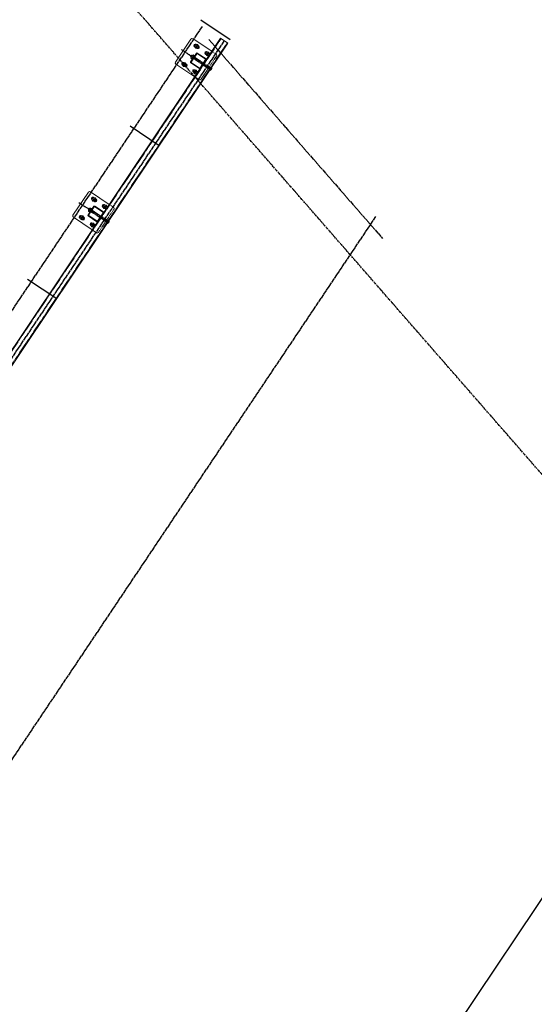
# Model space of a CAD drawing. Header units: inches. Extents: x 26089988 to 26091477, y 7484334 to 7485711.
# Tile 31 of 35: x 26090393 to 26090569, y 7485206 to 7485542. Entities that reach past the tile are written whole.
import ezdxf

# ---------------------------------------------------------------- set-up
doc = ezdxf.new("R2010")
doc.units = ezdxf.units.IN
doc.header["$MEASUREMENT"] = 0
for name, pattern in [('bcenterline', [0.5, 0.375, -0.03125, 0.0625, -0.03125]), ('bhiddenpr', [0.1875, 0.125, -0.0625]), ('brebarpr', [1.5625, 1.5, -0.0625]), ('DGN Style 2', [0.017105, 0.010263, -0.006842])]:
    doc.linetypes.add(name, pattern=pattern)
for name, color, linetype in [('BR_P_Brg_Centerline', 2, 'bcenterline'), ('BR_P_Gen_Text', 7, 'Continuous'), ('BR_P_Rail_Centerline', 2, 'bcenterline'), ('BR_P_Rail_Hidden', 230, 'bhiddenpr'), ('BR_P_Rail_Object', 230, 'Continuous'), ('BR_P_Rail_Reinforcing', 30, 'brebarpr')]:
    doc.layers.add(name, color=color, linetype=linetype)

msp = doc.modelspace()

# ---------------------------------------------------------------- hatches: boundary and pattern name
at = {"layer": 'BR_P_Rail_Object', "lineweight": 0}
h = msp.add_hatch(color=151, dxfattribs=at)
edge = h.paths.add_edge_path()
edge.add_arc((26090453.4, 7485532.94), 0.438, 236.1527, 596.1527, ccw=False)
h = msp.add_hatch(color=151, dxfattribs=at)
edge = h.paths.add_edge_path()
edge.add_arc((26090457.14, 7485530.44), 0.438, 236.1527, 596.1527, ccw=False)
h = msp.add_hatch(color=151, dxfattribs=at)
edge = h.paths.add_edge_path()
edge.add_arc((26090449.22, 7485526.72), 0.438, 236.1527, 596.1527, ccw=False)
h = msp.add_hatch(color=151, dxfattribs=at)
edge = h.paths.add_edge_path()
edge.add_arc((26090452.96, 7485524.21), 0.438, 236.1527, 596.1527, ccw=False)
h = msp.add_hatch(color=151, dxfattribs=at)
edge = h.paths.add_edge_path()
edge.add_arc((26090418.31, 7485480.62), 0.438, 236.1527, 596.1527, ccw=False)
h = msp.add_hatch(color=151, dxfattribs=at)
edge = h.paths.add_edge_path()
edge.add_arc((26090422.05, 7485478.11), 0.438, 236.1527, 596.1527, ccw=False)
h = msp.add_hatch(color=151, dxfattribs=at)
edge = h.paths.add_edge_path()
edge.add_arc((26090414.13, 7485474.39), 0.438, 236.1527, 596.1527, ccw=False)
h = msp.add_hatch(color=151, dxfattribs=at)
edge = h.paths.add_edge_path()
edge.add_arc((26090417.87, 7485471.89), 0.438, 236.1527, 596.1527, ccw=False)

# ---------------------------------------------------------------- linework, layer by layer
at = {"layer": 'BR_P_Brg_Centerline'}
msp.add_line((26090850.54, 7485067.45), (26090402.45, 7485580.15), dxfattribs=at)
at = {"layer": 'BR_P_Gen_Text'}
msp.add_line((26090636.88, 7485339.28), (26090201.72, 7484690.42), dxfattribs=at)
at = {"layer": 'BR_P_Rail_Centerline'}
for p, q in [((26090448.19, 7485531.92), (26090458.16, 7485525.23)), ((26090413.11, 7485479.6), (26090423.07, 7485472.91))]:
    msp.add_line(p, q, dxfattribs=at)
at = {"layer": 'BR_P_Rail_Hidden', "color": 1, "linetype": 'DGN Style 2', "lineweight": 0}
for p, q in [((26090461.8, 7485535.59), (26090028.87, 7484890.05)), ((26090463.87, 7485534.2), (26090030.95, 7484888.66)), ((26090453.43, 7485532.32), (26090452.8, 7485532.74)), ((26090453.99, 7485533.15), (26090453.36, 7485533.57)), ((26090457.73, 7485530.64), (26090457.1, 7485531.06)), ((26090460.05, 7485530.29), (26090458.59, 7485531.27)), ((26090449.81, 7485526.92), (26090449.18, 7485527.34)), ((26090454.89, 7485521.71), (26090460.18, 7485529.6)), ((26090457.17, 7485529.81), (26090456.54, 7485530.23)), ((26090449.26, 7485526.09), (26090448.63, 7485526.51)), ((26090452.99, 7485523.58), (26090452.36, 7485524)), ((26090453.55, 7485524.41), (26090452.92, 7485524.84)), ((26090454.2, 7485521.57), (26090452.75, 7485522.55)), ((26090418.34, 7485479.99), (26090417.72, 7485480.42)), ((26090418.9, 7485480.83), (26090418.27, 7485481.25)), ((26090419.8, 7485469.38), (26090425.09, 7485477.27)), ((26090422.08, 7485477.49), (26090421.45, 7485477.91)), ((26090422.64, 7485478.32), (26090422.01, 7485478.74)), ((26090424.96, 7485477.97), (26090423.5, 7485478.94)), ((26090414.17, 7485473.77), (26090413.54, 7485474.19)), ((26090414.72, 7485474.6), (26090414.09, 7485475.02)), ((26090417.9, 7485471.26), (26090417.28, 7485471.68)), ((26090419.11, 7485469.25), (26090417.66, 7485470.22)), ((26090418.46, 7485472.09), (26090417.83, 7485472.51))]:
    msp.add_line(p, q, dxfattribs=at)
at = {"layer": 'BR_P_Rail_Hidden', "color": 1, "linetype": 'DGN Style 2'}
for p, q in [((26090457.81, 7485525.1), (26090452.17, 7485528.87)), ((26090458.15, 7485525.62), (26090452.52, 7485529.39)), ((26090457.72, 7485524.97), (26090458.24, 7485525.75)), ((26090457.9, 7485524.85), (26090457.72, 7485524.97)), ((26090458.42, 7485525.62), (26090458.24, 7485525.75)), ((26090423.06, 7485473.29), (26090417.43, 7485477.07)), ((26090422.72, 7485472.77), (26090417.08, 7485476.55)), ((26090422.63, 7485472.64), (26090423.15, 7485473.42)), ((26090422.81, 7485472.52), (26090422.63, 7485472.64)), ((26090423.33, 7485473.3), (26090423.15, 7485473.42))]:
    msp.add_line(p, q, dxfattribs=at)
at = {"layer": 'BR_P_Rail_Hidden', "color": 1, "linetype": 'DGN Style 2', "lineweight": 0, "extrusion": (0, 0, -1)}
for centre in [(-26090459.77, 7485529.88), (-26090424.68, 7485477.55)]:
    msp.add_arc(centre, 0.5, 123.8473, 213.8473, dxfattribs=at)
at = {"layer": 'BR_P_Rail_Hidden', "color": 1, "linetype": 'DGN Style 2', "lineweight": 0}
for centre in [(26090454.48, 7485521.99), (26090419.39, 7485469.66)]:
    msp.add_arc(centre, 0.5, 236.1527, 326.1527, dxfattribs=at)
at = {"layer": 'BR_P_Rail_Object'}
for p, q in [((26090464.84, 7485535.2), (26090454.88, 7485541.88)), ((26090430.65, 7485505.76), (26090440.62, 7485499.07)), ((26090395.56, 7485453.43), (26090405.53, 7485446.75))]:
    msp.add_line(p, q, dxfattribs=at)
at = {"layer": 'BR_P_Rail_Object', "color": 2, "lineweight": 13}
for p, q in [((26090028.66, 7484890.19), (26090461.59, 7485535.73)), ((26090464.08, 7485534.06), (26090031.15, 7484888.52)), ((26090461.59, 7485535.73), (26090464.08, 7485534.06))]:
    msp.add_line(p, q, dxfattribs=at)
at = {"layer": 'BR_P_Rail_Object', "color": 5, "lineweight": 13}
for p, q in [((26090446.17, 7485527.56), (26090451.46, 7485535.45)), ((26090458.59, 7485531.27), (26090452.16, 7485535.58)), ((26090452.75, 7485522.55), (26090446.31, 7485526.86)), ((26090411.08, 7485475.23), (26090416.37, 7485483.12)), ((26090423.5, 7485478.94), (26090417.07, 7485483.26)), ((26090417.66, 7485470.22), (26090411.22, 7485474.54))]:
    msp.add_line(p, q, dxfattribs=at)
at = {"layer": 'BR_P_Rail_Object', "color": 5, "lineweight": 0}
for p, q in [((26090452.8, 7485532.74), (26090452.7, 7485532.81)), ((26090453.36, 7485533.57), (26090453.26, 7485533.64)), ((26090453.53, 7485532.25), (26090453.43, 7485532.32)), ((26090456.62, 7485528.68), (26090453.63, 7485530.68)), ((26090454.09, 7485533.08), (26090453.99, 7485533.15)), ((26090457.1, 7485531.06), (26090457, 7485531.13)), ((26090449.18, 7485527.34), (26090449.08, 7485527.41)), ((26090451.34, 7485527.64), (26090453.35, 7485530.63)), ((26090454.39, 7485525.36), (26090451.4, 7485527.36)), ((26090451.53, 7485527.61), (26090453.45, 7485530.46)), ((26090454.42, 7485525.55), (26090451.56, 7485527.46)), ((26090456.45, 7485528.58), (26090453.6, 7485530.49)), ((26090454.57, 7485525.57), (26090456.48, 7485528.43)), ((26090454.67, 7485525.41), (26090456.67, 7485528.4)), ((26090456.54, 7485530.23), (26090456.44, 7485530.3)), ((26090457.27, 7485529.74), (26090457.17, 7485529.81)), ((26090457.83, 7485530.57), (26090457.73, 7485530.64)), ((26090448.63, 7485526.51), (26090448.53, 7485526.58)), ((26090449.36, 7485526.02), (26090449.26, 7485526.09)), ((26090449.91, 7485526.85), (26090449.81, 7485526.92)), ((26090452.36, 7485524), (26090452.26, 7485524.07)), ((26090452.92, 7485524.84), (26090452.82, 7485524.9)), ((26090453.65, 7485524.35), (26090453.55, 7485524.41)), ((26090453.09, 7485523.52), (26090452.99, 7485523.58)), ((26090417.72, 7485480.42), (26090417.61, 7485480.48)), ((26090418.27, 7485481.25), (26090418.17, 7485481.31)), ((26090419, 7485480.76), (26090418.9, 7485480.83)), ((26090416.26, 7485475.32), (26090418.26, 7485478.31)), ((26090416.44, 7485475.29), (26090418.36, 7485478.14)), ((26090418.44, 7485479.93), (26090418.34, 7485479.99)), ((26090421.36, 7485476.26), (26090418.51, 7485478.17)), ((26090421.53, 7485476.35), (26090418.54, 7485478.36)), ((26090421.45, 7485477.91), (26090421.35, 7485477.98)), ((26090422.01, 7485478.74), (26090421.91, 7485478.81)), ((26090422.18, 7485477.42), (26090422.08, 7485477.49)), ((26090422.74, 7485478.25), (26090422.64, 7485478.32)), ((26090413.54, 7485474.19), (26090413.44, 7485474.26)), ((26090414.09, 7485475.02), (26090413.99, 7485475.09)), ((26090414.27, 7485473.7), (26090414.17, 7485473.77)), ((26090414.82, 7485474.53), (26090414.72, 7485474.6)), ((26090419.3, 7485473.03), (26090416.31, 7485475.04)), ((26090419.33, 7485473.22), (26090416.47, 7485475.14)), ((26090419.48, 7485473.25), (26090421.39, 7485476.11)), ((26090419.58, 7485473.09), (26090421.58, 7485476.08)), ((26090417.28, 7485471.68), (26090417.17, 7485471.75)), ((26090417.83, 7485472.51), (26090417.73, 7485472.58)), ((26090418, 7485471.19), (26090417.9, 7485471.26)), ((26090418.56, 7485472.02), (26090418.46, 7485472.09))]:
    msp.add_line(p, q, dxfattribs=at)
at = {"layer": 'BR_P_Rail_Object', "color": 151, "lineweight": 13}
for p, q in [((26090451.34, 7485529.43), (26090451.69, 7485529.95)), ((26090451.6, 7485529.26), (26090451.34, 7485529.43)), ((26090451.46, 7485529.04), (26090451.57, 7485529.21)), ((26090452, 7485528.61), (26090451.47, 7485528.97)), ((26090451.63, 7485529.3), (26090451.57, 7485529.21)), ((26090451.63, 7485529.3), (26090451.92, 7485529.73)), ((26090451.65, 7485529.23), (26090452.17, 7485528.87)), ((26090451.95, 7485529.78), (26090451.69, 7485529.95)), ((26090451.98, 7485529.82), (26090451.92, 7485529.73)), ((26090451.98, 7485529.82), (26090452.09, 7485529.99)), ((26090451.99, 7485529.75), (26090452.52, 7485529.39)), ((26090452.7, 7485529.65), (26090452.17, 7485530.01)), ((26090416.25, 7485477.11), (26090416.6, 7485477.63)), ((26090416.51, 7485476.93), (26090416.25, 7485477.11)), ((26090416.37, 7485476.72), (26090416.48, 7485476.89)), ((26090416.54, 7485476.98), (26090416.48, 7485476.89)), ((26090416.54, 7485476.98), (26090416.83, 7485477.41)), ((26090416.56, 7485476.9), (26090417.08, 7485476.55)), ((26090416.86, 7485477.45), (26090416.6, 7485477.63)), ((26090416.89, 7485477.5), (26090416.83, 7485477.41)), ((26090416.89, 7485477.5), (26090417.01, 7485477.67)), ((26090416.91, 7485477.42), (26090417.43, 7485477.07)), ((26090417.61, 7485477.33), (26090417.08, 7485477.68)), ((26090416.91, 7485476.29), (26090416.38, 7485476.64))]:
    msp.add_line(p, q, dxfattribs=at)
at = {"layer": 'BR_P_Rail_Object', "color": 151, "linetype": 'Continuous', "lineweight": 13}
for p, q in [((26090457.9, 7485524.69), (26090457.78, 7485524.66)), ((26090457.78, 7485524.67), (26090457.78, 7485524.66)), ((26090458, 7485524.72), (26090457.79, 7485524.68)), ((26090457.79, 7485524.68), (26090457.79, 7485524.67)), ((26090458.06, 7485524.75), (26090457.8, 7485524.69)), ((26090457.8, 7485524.7), (26090457.81, 7485524.67)), ((26090458.1, 7485524.77), (26090457.81, 7485524.71)), ((26090457.81, 7485524.71), (26090457.82, 7485524.67)), ((26090458.14, 7485524.79), (26090457.82, 7485524.73)), ((26090457.82, 7485524.73), (26090457.83, 7485524.67)), ((26090458.17, 7485524.81), (26090457.83, 7485524.74)), ((26090457.83, 7485524.74), (26090457.85, 7485524.67)), ((26090458.19, 7485524.83), (26090457.84, 7485524.76)), ((26090457.84, 7485524.76), (26090457.86, 7485524.68)), ((26090458.22, 7485524.85), (26090457.85, 7485524.77)), ((26090457.85, 7485524.78), (26090457.87, 7485524.68)), ((26090458.24, 7485524.86), (26090457.86, 7485524.79)), ((26090457.86, 7485524.79), (26090457.89, 7485524.68)), ((26090458.26, 7485524.88), (26090457.87, 7485524.8)), ((26090457.87, 7485524.81), (26090457.9, 7485524.69)), ((26090458.28, 7485524.9), (26090457.88, 7485524.82)), ((26090457.88, 7485524.82), (26090457.91, 7485524.69)), ((26090458.3, 7485524.92), (26090457.89, 7485524.84)), ((26090458.32, 7485524.93), (26090457.9, 7485524.85)), ((26090457.9, 7485524.84), (26090457.92, 7485524.69)), ((26090458.33, 7485524.95), (26090457.91, 7485524.87)), ((26090457.91, 7485524.85), (26090457.94, 7485524.7)), ((26090457.92, 7485524.87), (26090457.95, 7485524.7)), ((26090458.35, 7485524.97), (26090457.93, 7485524.88)), ((26090457.93, 7485524.89), (26090457.96, 7485524.71)), ((26090458.36, 7485524.98), (26090457.94, 7485524.9)), ((26090457.94, 7485524.9), (26090457.97, 7485524.71)), ((26090458.38, 7485525), (26090457.95, 7485524.91)), ((26090457.95, 7485524.92), (26090457.99, 7485524.72)), ((26090458.39, 7485525.01), (26090457.96, 7485524.93)), ((26090457.96, 7485524.93), (26090458, 7485524.72)), ((26090458.4, 7485525.03), (26090457.97, 7485524.95)), ((26090457.97, 7485524.95), (26090458.01, 7485524.73)), ((26090458.41, 7485525.05), (26090457.98, 7485524.96)), ((26090457.98, 7485524.96), (26090458.03, 7485524.73)), ((26090458.42, 7485525.06), (26090457.99, 7485524.98)), ((26090457.99, 7485524.98), (26090458.04, 7485524.74)), ((26090458.43, 7485525.08), (26090458, 7485524.99)), ((26090458, 7485525), (26090458.05, 7485524.74)), ((26090458.44, 7485525.09), (26090458.01, 7485525.01)), ((26090458.01, 7485525.01), (26090458.06, 7485524.75)), ((26090458.45, 7485525.11), (26090458.02, 7485525.02)), ((26090458.02, 7485525.03), (26090458.08, 7485524.75)), ((26090458.46, 7485525.12), (26090458.03, 7485525.04)), ((26090458.03, 7485525.04), (26090458.09, 7485524.76)), ((26090458.47, 7485525.14), (26090458.04, 7485525.05)), ((26090458.04, 7485525.06), (26090458.1, 7485524.77)), ((26090458.48, 7485525.15), (26090458.05, 7485525.07)), ((26090458.05, 7485525.07), (26090458.11, 7485524.77)), ((26090458.48, 7485525.17), (26090458.06, 7485525.09)), ((26090458.06, 7485525.09), (26090458.12, 7485524.78)), ((26090458.49, 7485525.18), (26090458.07, 7485525.1)), ((26090458.07, 7485525.1), (26090458.14, 7485524.79)), ((26090458.5, 7485525.2), (26090458.08, 7485525.12)), ((26090458.08, 7485525.12), (26090458.15, 7485524.8)), ((26090458.5, 7485525.21), (26090458.09, 7485525.13)), ((26090458.09, 7485525.14), (26090458.16, 7485524.8)), ((26090458.51, 7485525.23), (26090458.1, 7485525.15)), ((26090458.52, 7485525.24), (26090458.11, 7485525.16)), ((26090458.11, 7485525.15), (26090458.17, 7485524.81)), ((26090458.52, 7485525.26), (26090458.12, 7485525.18)), ((26090458.12, 7485525.17), (26090458.18, 7485524.82)), ((26090458.13, 7485525.18), (26090458.2, 7485524.83)), ((26090458.53, 7485525.27), (26090458.14, 7485525.2)), ((26090458.14, 7485525.2), (26090458.21, 7485524.84)), ((26090458.53, 7485525.29), (26090458.15, 7485525.21)), ((26090458.15, 7485525.21), (26090458.22, 7485524.85)), ((26090458.54, 7485525.3), (26090458.16, 7485525.23)), ((26090458.16, 7485525.23), (26090458.23, 7485524.86)), ((26090458.54, 7485525.32), (26090458.17, 7485525.24)), ((26090458.17, 7485525.25), (26090458.24, 7485524.86)), ((26090458.54, 7485525.33), (26090458.18, 7485525.26)), ((26090458.18, 7485525.26), (26090458.26, 7485524.87)), ((26090458.55, 7485525.35), (26090458.19, 7485525.27)), ((26090458.19, 7485525.28), (26090458.27, 7485524.88)), ((26090458.55, 7485525.36), (26090458.2, 7485525.29)), ((26090458.2, 7485525.29), (26090458.28, 7485524.9)), ((26090458.55, 7485525.37), (26090458.21, 7485525.31)), ((26090458.21, 7485525.31), (26090458.29, 7485524.91)), ((26090458.56, 7485525.39), (26090458.22, 7485525.32)), ((26090458.22, 7485525.32), (26090458.3, 7485524.92)), ((26090458.56, 7485525.4), (26090458.23, 7485525.34)), ((26090458.23, 7485525.34), (26090458.31, 7485524.93)), ((26090458.56, 7485525.42), (26090458.24, 7485525.35)), ((26090458.24, 7485525.36), (26090458.32, 7485524.94)), ((26090458.56, 7485525.43), (26090458.25, 7485525.37)), ((26090458.25, 7485525.37), (26090458.34, 7485524.95)), ((26090458.57, 7485525.44), (26090458.26, 7485525.38)), ((26090458.26, 7485525.39), (26090458.35, 7485524.96)), ((26090458.57, 7485525.46), (26090458.27, 7485525.4)), ((26090458.27, 7485525.4), (26090458.36, 7485524.98)), ((26090458.57, 7485525.47), (26090458.28, 7485525.42)), ((26090458.28, 7485525.42), (26090458.37, 7485524.99)), ((26090458.57, 7485525.49), (26090458.29, 7485525.43)), ((26090458.29, 7485525.43), (26090458.38, 7485525)), ((26090458.57, 7485525.5), (26090458.3, 7485525.45)), ((26090458.57, 7485525.51), (26090458.31, 7485525.46)), ((26090458.31, 7485525.45), (26090458.39, 7485525.02)), ((26090458.57, 7485525.53), (26090458.32, 7485525.48)), ((26090458.32, 7485525.46), (26090458.4, 7485525.03)), ((26090458.57, 7485525.54), (26090458.33, 7485525.49)), ((26090458.33, 7485525.48), (26090458.41, 7485525.05)), ((26090458.34, 7485525.5), (26090458.42, 7485525.06)), ((26090458.58, 7485525.55), (26090458.35, 7485525.51)), ((26090458.35, 7485525.51), (26090458.43, 7485525.08)), ((26090458.58, 7485525.57), (26090458.36, 7485525.52)), ((26090458.36, 7485525.53), (26090458.44, 7485525.1)), ((26090458.58, 7485525.58), (26090458.37, 7485525.54)), ((26090458.37, 7485525.54), (26090458.45, 7485525.11)), ((26090458.57, 7485525.6), (26090458.38, 7485525.56)), ((26090458.38, 7485525.56), (26090458.46, 7485525.13)), ((26090458.57, 7485525.61), (26090458.39, 7485525.57)), ((26090458.39, 7485525.57), (26090458.47, 7485525.15)), ((26090458.57, 7485525.62), (26090458.4, 7485525.59)), ((26090458.4, 7485525.59), (26090458.48, 7485525.17)), ((26090458.57, 7485525.64), (26090458.41, 7485525.6)), ((26090458.41, 7485525.61), (26090458.49, 7485525.19)), ((26090458.57, 7485525.65), (26090458.42, 7485525.62)), ((26090458.42, 7485525.62), (26090458.5, 7485525.21)), ((26090458.57, 7485525.66), (26090458.43, 7485525.63)), ((26090458.43, 7485525.64), (26090458.51, 7485525.23)), ((26090458.57, 7485525.68), (26090458.44, 7485525.65)), ((26090458.44, 7485525.65), (26090458.52, 7485525.26)), ((26090458.57, 7485525.69), (26090458.45, 7485525.67)), ((26090458.45, 7485525.67), (26090458.53, 7485525.28)), ((26090458.57, 7485525.7), (26090458.46, 7485525.68)), ((26090458.46, 7485525.68), (26090458.54, 7485525.31)), ((26090458.56, 7485525.72), (26090458.47, 7485525.7)), ((26090458.47, 7485525.7), (26090458.54, 7485525.34)), ((26090458.56, 7485525.73), (26090458.48, 7485525.71)), ((26090458.48, 7485525.72), (26090458.55, 7485525.37)), ((26090458.56, 7485525.74), (26090458.49, 7485525.73)), ((26090458.49, 7485525.73), (26090458.56, 7485525.4)), ((26090458.56, 7485525.75), (26090458.5, 7485525.74)), ((26090458.5, 7485525.75), (26090458.57, 7485525.44)), ((26090458.55, 7485525.77), (26090458.51, 7485525.76)), ((26090458.55, 7485525.78), (26090458.52, 7485525.78)), ((26090458.52, 7485525.76), (26090458.57, 7485525.48)), ((26090458.55, 7485525.79), (26090458.53, 7485525.79)), ((26090458.53, 7485525.78), (26090458.57, 7485525.53)), ((26090458.54, 7485525.79), (26090458.57, 7485525.6)), ((26090423.47, 7485473.43), (26090423.41, 7485473.42)), ((26090423.46, 7485473.44), (26090423.42, 7485473.44)), ((26090423.46, 7485473.46), (26090423.43, 7485473.45)), ((26090423.43, 7485473.44), (26090423.48, 7485473.16)), ((26090423.46, 7485473.47), (26090423.44, 7485473.47)), ((26090423.44, 7485473.45), (26090423.48, 7485473.21)), ((26090423.45, 7485473.47), (26090423.49, 7485473.27)), ((26090422.81, 7485472.36), (26090422.69, 7485472.34)), ((26090422.69, 7485472.34), (26090422.69, 7485472.34)), ((26090422.91, 7485472.4), (26090422.7, 7485472.36)), ((26090422.7, 7485472.36), (26090422.7, 7485472.34)), ((26090422.97, 7485472.42), (26090422.71, 7485472.37)), ((26090422.71, 7485472.37), (26090422.72, 7485472.34)), ((26090423.01, 7485472.44), (26090422.72, 7485472.39)), ((26090422.72, 7485472.39), (26090422.73, 7485472.35)), ((26090423.05, 7485472.47), (26090422.73, 7485472.4)), ((26090422.73, 7485472.41), (26090422.74, 7485472.35)), ((26090423.08, 7485472.48), (26090422.74, 7485472.42)), ((26090422.74, 7485472.42), (26090422.76, 7485472.35)), ((26090423.1, 7485472.5), (26090422.75, 7485472.43)), ((26090422.75, 7485472.44), (26090422.77, 7485472.35)), ((26090423.13, 7485472.52), (26090422.76, 7485472.45)), ((26090422.76, 7485472.45), (26090422.78, 7485472.36)), ((26090423.15, 7485472.54), (26090422.77, 7485472.47)), ((26090422.77, 7485472.47), (26090422.8, 7485472.36)), ((26090423.17, 7485472.56), (26090422.78, 7485472.48)), ((26090422.78, 7485472.48), (26090422.81, 7485472.36)), ((26090423.19, 7485472.58), (26090422.79, 7485472.5)), ((26090423.21, 7485472.59), (26090422.8, 7485472.51)), ((26090422.8, 7485472.5), (26090422.82, 7485472.37)), ((26090423.23, 7485472.61), (26090422.81, 7485472.53)), ((26090422.81, 7485472.52), (26090422.83, 7485472.37)), ((26090423.24, 7485472.63), (26090422.82, 7485472.54)), ((26090422.82, 7485472.53), (26090422.85, 7485472.38)), ((26090422.83, 7485472.55), (26090422.86, 7485472.38)), ((26090423.26, 7485472.64), (26090422.84, 7485472.56)), ((26090422.84, 7485472.56), (26090422.87, 7485472.38)), ((26090423.27, 7485472.66), (26090422.85, 7485472.58)), ((26090422.85, 7485472.58), (26090422.89, 7485472.39)), ((26090423.29, 7485472.68), (26090422.86, 7485472.59)), ((26090422.86, 7485472.59), (26090422.9, 7485472.39)), ((26090423.3, 7485472.69), (26090422.87, 7485472.61)), ((26090422.87, 7485472.61), (26090422.91, 7485472.4)), ((26090423.31, 7485472.71), (26090422.88, 7485472.62)), ((26090422.88, 7485472.62), (26090422.92, 7485472.4)), ((26090423.32, 7485472.72), (26090422.89, 7485472.64)), ((26090422.89, 7485472.64), (26090422.94, 7485472.41)), ((26090423.33, 7485472.74), (26090422.9, 7485472.65)), ((26090422.9, 7485472.66), (26090422.95, 7485472.41)), ((26090423.34, 7485472.75), (26090422.91, 7485472.67)), ((26090422.91, 7485472.67), (26090422.96, 7485472.42)), ((26090423.35, 7485472.77), (26090422.92, 7485472.68)), ((26090422.92, 7485472.69), (26090422.97, 7485472.43)), ((26090423.36, 7485472.79), (26090422.93, 7485472.7)), ((26090422.93, 7485472.7), (26090422.99, 7485472.43)), ((26090423.37, 7485472.8), (26090422.94, 7485472.72)), ((26090422.94, 7485472.72), (26090423, 7485472.44)), ((26090423.38, 7485472.82), (26090422.95, 7485472.73)), ((26090422.95, 7485472.73), (26090423.01, 7485472.44)), ((26090423.39, 7485472.83), (26090422.96, 7485472.75)), ((26090422.96, 7485472.75), (26090423.02, 7485472.45)), ((26090423.39, 7485472.85), (26090422.97, 7485472.76)), ((26090422.97, 7485472.77), (26090423.03, 7485472.46)), ((26090423.4, 7485472.86), (26090422.98, 7485472.78)), ((26090422.98, 7485472.78), (26090423.05, 7485472.47)), ((26090423.41, 7485472.88), (26090422.99, 7485472.79)), ((26090422.99, 7485472.8), (26090423.06, 7485472.47)), ((26090423.41, 7485472.89), (26090423, 7485472.81)), ((26090423.42, 7485472.91), (26090423.01, 7485472.83)), ((26090423.01, 7485472.81), (26090423.07, 7485472.48)), ((26090423.43, 7485472.92), (26090423.02, 7485472.84)), ((26090423.02, 7485472.83), (26090423.08, 7485472.49)), ((26090423.43, 7485472.94), (26090423.03, 7485472.86)), ((26090423.03, 7485472.84), (26090423.09, 7485472.5)), ((26090423.04, 7485472.86), (26090423.11, 7485472.51)), ((26090423.44, 7485472.95), (26090423.05, 7485472.87)), ((26090423.05, 7485472.88), (26090423.12, 7485472.51)), ((26090423.44, 7485472.96), (26090423.06, 7485472.89)), ((26090423.06, 7485472.89), (26090423.13, 7485472.52)), ((26090423.45, 7485472.98), (26090423.07, 7485472.9)), ((26090423.07, 7485472.91), (26090423.14, 7485472.53)), ((26090423.45, 7485472.99), (26090423.08, 7485472.92)), ((26090423.08, 7485472.92), (26090423.15, 7485472.54)), ((26090423.45, 7485473.01), (26090423.09, 7485472.94)), ((26090423.09, 7485472.94), (26090423.17, 7485472.55)), ((26090423.46, 7485473.02), (26090423.1, 7485472.95)), ((26090423.1, 7485472.95), (26090423.18, 7485472.56)), ((26090423.46, 7485473.04), (26090423.11, 7485472.97)), ((26090423.11, 7485472.97), (26090423.19, 7485472.57)), ((26090423.46, 7485473.05), (26090423.12, 7485472.98)), ((26090423.12, 7485472.99), (26090423.2, 7485472.58)), ((26090423.47, 7485473.06), (26090423.13, 7485473)), ((26090423.13, 7485473), (26090423.21, 7485472.59)), ((26090423.47, 7485473.08), (26090423.14, 7485473.01)), ((26090423.14, 7485473.02), (26090423.22, 7485472.61)), ((26090423.47, 7485473.09), (26090423.15, 7485473.03)), ((26090423.15, 7485473.03), (26090423.23, 7485472.62)), ((26090423.47, 7485473.11), (26090423.16, 7485473.04)), ((26090423.16, 7485473.05), (26090423.25, 7485472.63)), ((26090423.48, 7485473.12), (26090423.17, 7485473.06)), ((26090423.17, 7485473.06), (26090423.26, 7485472.64)), ((26090423.48, 7485473.13), (26090423.18, 7485473.08)), ((26090423.18, 7485473.08), (26090423.27, 7485472.65)), ((26090423.48, 7485473.15), (26090423.19, 7485473.09)), ((26090423.19, 7485473.09), (26090423.28, 7485472.67)), ((26090423.48, 7485473.16), (26090423.2, 7485473.11)), ((26090423.2, 7485473.11), (26090423.29, 7485472.68)), ((26090423.48, 7485473.18), (26090423.21, 7485473.12)), ((26090423.48, 7485473.19), (26090423.22, 7485473.14)), ((26090423.22, 7485473.13), (26090423.3, 7485472.69)), ((26090423.48, 7485473.2), (26090423.23, 7485473.15)), ((26090423.23, 7485473.14), (26090423.31, 7485472.71)), ((26090423.49, 7485473.22), (26090423.24, 7485473.17)), ((26090423.24, 7485473.16), (26090423.32, 7485472.72)), ((26090423.25, 7485473.17), (26090423.33, 7485472.74)), ((26090423.49, 7485473.23), (26090423.26, 7485473.19)), ((26090423.26, 7485473.19), (26090423.34, 7485472.76)), ((26090423.49, 7485473.24), (26090423.27, 7485473.2)), ((26090423.27, 7485473.2), (26090423.35, 7485472.77)), ((26090423.49, 7485473.26), (26090423.28, 7485473.22)), ((26090423.28, 7485473.22), (26090423.36, 7485472.79)), ((26090423.49, 7485473.27), (26090423.29, 7485473.23)), ((26090423.29, 7485473.24), (26090423.37, 7485472.81)), ((26090423.48, 7485473.29), (26090423.3, 7485473.25)), ((26090423.3, 7485473.25), (26090423.38, 7485472.83)), ((26090423.48, 7485473.3), (26090423.31, 7485473.26)), ((26090423.31, 7485473.27), (26090423.39, 7485472.85)), ((26090423.48, 7485473.31), (26090423.32, 7485473.28)), ((26090423.32, 7485473.28), (26090423.4, 7485472.87)), ((26090423.48, 7485473.33), (26090423.33, 7485473.3)), ((26090423.33, 7485473.3), (26090423.41, 7485472.89)), ((26090423.48, 7485473.34), (26090423.34, 7485473.31)), ((26090423.34, 7485473.31), (26090423.42, 7485472.91)), ((26090423.48, 7485473.35), (26090423.35, 7485473.33)), ((26090423.35, 7485473.33), (26090423.43, 7485472.93)), ((26090423.48, 7485473.37), (26090423.36, 7485473.34)), ((26090423.36, 7485473.35), (26090423.44, 7485472.96)), ((26090423.48, 7485473.38), (26090423.37, 7485473.36)), ((26090423.37, 7485473.36), (26090423.45, 7485472.98)), ((26090423.47, 7485473.39), (26090423.38, 7485473.37)), ((26090423.38, 7485473.38), (26090423.46, 7485473.01)), ((26090423.47, 7485473.41), (26090423.39, 7485473.39)), ((26090423.39, 7485473.39), (26090423.46, 7485473.04)), ((26090423.47, 7485473.42), (26090423.4, 7485473.41)), ((26090423.4, 7485473.41), (26090423.47, 7485473.08)), ((26090423.41, 7485473.42), (26090423.48, 7485473.11))]:
    msp.add_line(p, q, dxfattribs=at)
at = {"layer": 'BR_P_Rail_Object', "color": 151, "linetype": 'Continuous', "lineweight": 0, "flags": 128}
for points in [[(26090454.12, 7485532.9), (26090453.8, 7485533.54), (26090453.08, 7485533.59), (26090452.68, 7485532.99), (26090453, 7485532.35), (26090453.71, 7485532.3), (26090454.12, 7485532.9)], [(26090457.85, 7485530.39), (26090457.54, 7485531.03), (26090456.82, 7485531.08), (26090456.42, 7485530.49), (26090456.74, 7485529.84), (26090457.45, 7485529.79), (26090457.85, 7485530.39)], [(26090449.94, 7485526.67), (26090449.62, 7485527.31), (26090448.9, 7485527.36), (26090448.5, 7485526.76), (26090448.82, 7485526.12), (26090449.54, 7485526.07), (26090449.94, 7485526.67)], [(26090453.68, 7485524.16), (26090453.36, 7485524.81), (26090452.64, 7485524.85), (26090452.24, 7485524.26), (26090452.56, 7485523.61), (26090453.27, 7485523.56), (26090453.68, 7485524.16)], [(26090419.03, 7485480.57), (26090418.71, 7485481.22), (26090417.99, 7485481.27), (26090417.59, 7485480.67), (26090417.91, 7485480.02), (26090418.63, 7485479.98), (26090419.03, 7485480.57)], [(26090422.76, 7485478.07), (26090422.45, 7485478.71), (26090421.73, 7485478.76), (26090421.33, 7485478.16), (26090421.65, 7485477.52), (26090422.36, 7485477.47), (26090422.76, 7485478.07)], [(26090414.85, 7485474.34), (26090414.53, 7485474.99), (26090413.81, 7485475.04), (26090413.41, 7485474.44), (26090413.73, 7485473.8), (26090414.45, 7485473.75), (26090414.85, 7485474.34)], [(26090418.59, 7485471.84), (26090418.27, 7485472.48), (26090417.55, 7485472.53), (26090417.15, 7485471.93), (26090417.47, 7485471.29), (26090418.19, 7485471.24), (26090418.59, 7485471.84)]]:
    msp.add_lwpolyline(points, close=True, dxfattribs=at)
at = {"layer": 'BR_P_Rail_Object', "color": 151, "linetype": 'Continuous', "lineweight": 13, "flags": 128}
for points in [[(26090457.14, 7485530.44), (26090457.14, 7485530.44)], [(26090422.05, 7485478.11), (26090422.05, 7485478.11)]]:
    msp.add_lwpolyline(points, dxfattribs=at)
at = {"layer": 'BR_P_Rail_Object', "color": 5, "lineweight": 13}
for centre, start, end in [((26090451.88, 7485535.17), 56.1527, 146.1527), ((26090446.59, 7485527.28), 146.1527, 236.1527), ((26090416.79, 7485482.84), 56.1527, 146.1527), ((26090411.5, 7485474.95), 146.1527, 236.1527)]:
    msp.add_arc(centre, 0.5, start, end, dxfattribs=at)
at = {"layer": 'BR_P_Rail_Object', "color": 5, "lineweight": 0}
for centre, radius, start, end in [((26090452.98, 7485533.22), 0.5, 146.1527, 236.1527), ((26090453.52, 7485530.52), 0.2, 56.1527, 146.1527), ((26090456.72, 7485530.72), 0.5, 146.1527, 236.1527), ((26090456.39, 7485528.49), 0.107, 326.1527, 56.1527), ((26090456.51, 7485528.51), 0.2, 326.1527, 56.1527), ((26090448.81, 7485526.99), 0.5, 146.1527, 236.1527), ((26090452.54, 7485524.49), 0.5, 146.1527, 236.1527), ((26090454.5, 7485525.52), 0.2, 236.1527, 326.1527), ((26090417.89, 7485480.9), 0.5, 146.1527, 236.1527), ((26090418.43, 7485478.19), 0.2, 56.1527, 146.1527), ((26090421.63, 7485478.39), 0.5, 146.1527, 236.1527), ((26090413.72, 7485474.67), 0.5, 146.1527, 236.1527), ((26090421.3, 7485476.17), 0.107, 326.1527, 56.1527), ((26090421.42, 7485476.19), 0.2, 326.1527, 56.1527), ((26090417.45, 7485472.16), 0.5, 146.1527, 236.1527), ((26090419.41, 7485473.2), 0.2, 236.1527, 326.1527)]:
    msp.add_arc(centre, radius, start, end, dxfattribs=at)
at = {"layer": 'BR_P_Rail_Object', "color": 5, "lineweight": 0, "extrusion": (0, 0, -1)}
for centre, radius, start, end in [((-26090452.98, 7485533.22), 0.5, 33.8473, 123.8473), ((-26090453.81, 7485532.67), 0.5, 213.8473, 303.8473), ((-26090453.81, 7485532.67), 0.5, 123.8473, 213.8473), ((-26090456.72, 7485530.72), 0.5, 33.8473, 123.8473), ((-26090448.81, 7485526.99), 0.5, 33.8473, 123.8473), ((-26090451.51, 7485527.53), 0.2, 303.8473, 33.8473), ((-26090451.62, 7485527.55), 0.107, 303.8473, 33.8473), ((-26090453.54, 7485530.41), 0.107, 33.8473, 123.8473), ((-26090457.55, 7485530.16), 0.5, 213.8473, 303.8473), ((-26090457.55, 7485530.16), 0.5, 123.8473, 213.8473), ((-26090449.64, 7485526.44), 0.5, 213.8473, 303.8473), ((-26090449.64, 7485526.44), 0.5, 123.8473, 213.8473), ((-26090452.54, 7485524.49), 0.5, 33.8473, 123.8473), ((-26090453.37, 7485523.93), 0.5, 123.8473, 213.8473), ((-26090454.48, 7485525.63), 0.107, 213.8473, 303.8473), ((-26090453.37, 7485523.93), 0.5, 213.8473, 303.8473), ((-26090417.89, 7485480.9), 0.5, 33.8473, 123.8473), ((-26090418.72, 7485480.34), 0.5, 123.8473, 213.8473), ((-26090418.45, 7485478.08), 0.107, 33.8473, 123.8473), ((-26090418.72, 7485480.34), 0.5, 213.8473, 303.8473), ((-26090421.63, 7485478.39), 0.5, 33.8473, 123.8473), ((-26090422.46, 7485477.84), 0.5, 213.8473, 303.8473), ((-26090422.46, 7485477.84), 0.5, 123.8473, 213.8473), ((-26090413.72, 7485474.67), 0.5, 33.8473, 123.8473), ((-26090414.55, 7485474.11), 0.5, 213.8473, 303.8473), ((-26090414.55, 7485474.11), 0.5, 123.8473, 213.8473), ((-26090416.42, 7485475.2), 0.2, 303.8473, 33.8473), ((-26090416.53, 7485475.23), 0.107, 303.8473, 33.8473), ((-26090417.45, 7485472.16), 0.5, 33.8473, 123.8473), ((-26090418.28, 7485471.61), 0.5, 213.8473, 303.8473), ((-26090418.28, 7485471.61), 0.5, 123.8473, 213.8473), ((-26090419.39, 7485473.31), 0.107, 213.8473, 303.8473)]:
    msp.add_arc(centre, radius, start, end, dxfattribs=at)
at = {"layer": 'BR_P_Rail_Object', "color": 151, "lineweight": 13, "extrusion": (0, 0, -1)}
for centre, start, end in [((-26090451.5, 7485529.01), 303.8473, 33.8473), ((-26090451.68, 7485529.27), 303.8473, 33.8473), ((-26090452.02, 7485529.79), 303.8473, 33.8473), ((-26090452.14, 7485529.96), 33.8473, 123.8473), ((-26090416.59, 7485476.95), 303.8473, 33.8473), ((-26090416.93, 7485477.47), 303.8473, 33.8473), ((-26090417.05, 7485477.64), 33.8473, 123.8473), ((-26090416.41, 7485476.69), 303.8473, 33.8473)]:
    msp.add_arc(centre, 0.0533, start, end, dxfattribs=at)
at = {"layer": 'BR_P_Rail_Object', "color": 151, "lineweight": 13}
for centre in [(26090451.62, 7485529.18), (26090451.97, 7485529.7), (26090416.53, 7485476.86), (26090416.88, 7485477.38)]:
    msp.add_arc(centre, 0.0533, 56.1527, 146.1527, dxfattribs=at)
at = {"layer": 'BR_P_Rail_Object', "color": 151, "linetype": 'Continuous', "lineweight": 13}
for centre in [(26090457.66, 7485525.57), (26090422.57, 7485473.25)]:
    msp.add_arc(centre, 0.912, 277.2648, 15.0406, dxfattribs=at)
at = {"layer": 'BR_P_Rail_Reinforcing'}
for points in [[(26090455.25, 7485539.74), (26090321.34, 7485340.07), (26090320.49, 7485333.42), (26090304.9, 7485310.16)], [(26090462.72, 7485534.73), (26090328.82, 7485335.06), (26090322.98, 7485331.75), (26090307.39, 7485308.49)], [(26090457.58, 7485535.32), (26090516.99, 7485467.34)], [(26090514.62, 7485474.76), (26090380.71, 7485275.09), (26090374.88, 7485271.78), (26090359.28, 7485248.53)]]:
    msp.add_lwpolyline(points, dxfattribs=at)

doc.saveas('drawing.dxf')
